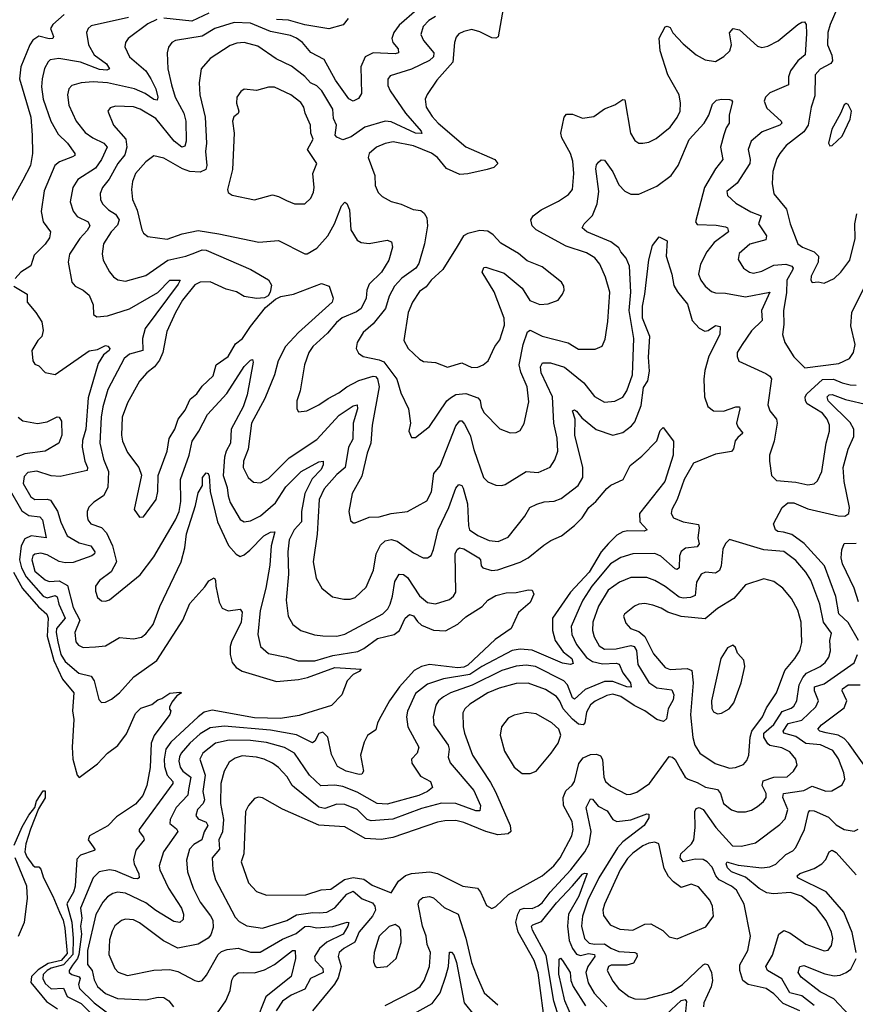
# Model space of a CAD drawing. Extents: x 1468344 to 1613994, y 525695 to 643861.
# Tile 239 of 256: x 1551139 to 1555290, y 577037 to 581929. Entities that reach past the tile are written whole.
import ezdxf

# ---------------------------------------------------------------- set-up
doc = ezdxf.new("R2010")
doc.units = 0

msp = doc.modelspace()

# ---------------------------------------------------------------- linework, layer by layer
at = {"layer": '0CON10XD'}
for points in [[(1555225.2, 582044.8), (1555165, 581905.7), (1555153.6, 581865), (1555152.6, 581805), (1555172.9, 581752.9), (1555176, 581724), (1555167.8, 581712.2), (1555115, 581682.5), (1555091.1, 581655), (1555089.6, 581550.4), (1555071.3, 581495), (1555055.2, 581404.8), (1555035, 581372.5), (1554946.2, 581303.8), (1554914.5, 581265), (1554900.5, 581239.5), (1554880.4, 581175), (1554876.5, 581115), (1554884.6, 581064.6), (1554948.5, 580988.5), (1554966.4, 580915), (1555005.4, 580815.4), (1555028.3, 580798.3), (1555086, 580776), (1555106.9, 580755), (1555106, 580724), (1555071.5, 580655), (1555069.2, 580635), (1555075, 580623.8), (1555105, 580626.2), (1555135, 580620.6), (1555185, 580642.5), (1555218.9, 580675), (1555262.5, 580735), (1555288.6, 580841.4), (1555288.5, 580915), (1555298.1, 580965)], [(1551360.8, 581955), (1551303.5, 581905), (1551292.1, 581885), (1551306.9, 581845), (1551304.2, 581835), (1551285, 581833.3), (1551235, 581847.1), (1551205, 581827.5), (1551189.5, 581805), (1551145.6, 581695), (1551138.9, 581635), (1551195.2, 581445), (1551201.2, 581355), (1551202.3, 581265), (1551192.8, 581205), (1551155, 581131.4), (1551096, 581025)], [(1551680.1, 581939.9), (1551495, 581898.9), (1551478.9, 581885), (1551471.5, 581865), (1551480.5, 581805), (1551509.3, 581755), (1551570.4, 581710.4), (1551585.4, 581685), (1551572.4, 581677.6), (1551535, 581682), (1551441.1, 581718.9), (1551333.8, 581736.2), (1551291.1, 581728.9), (1551280, 581720), (1551262.8, 581687.3), (1551251.6, 581635), (1551247.6, 581595), (1551255.8, 581535), (1551293.6, 581425), (1551330.6, 581360.6), (1551377.5, 581315), (1551413.5, 581265), (1551412.9, 581255), (1551402.3, 581247.7), (1551337.1, 581222.9), (1551313.3, 581205), (1551261.2, 581078.8), (1551246.3, 580976.3), (1551255.4, 580925.4), (1551292.1, 580875), (1551286.7, 580845), (1551265, 580813.6), (1551210.5, 580759.5), (1551195, 580706), (1551145.6, 580674.4), (1551115.9, 580644.1)], [(1553111.3, 581978.7), (1553025, 581902.4), (1552997.5, 581865), (1552987.2, 581835), (1552993.3, 581815), (1553019.3, 581785), (1553021.1, 581765), (1553005, 581759.5), (1552895.8, 581764.2), (1552854.8, 581745.2), (1552833.6, 581695), (1552837, 581563), (1552823, 581537), (1552795, 581524.4), (1552775, 581535.6), (1552708.7, 581628.7), (1552650.9, 581730.9), (1552585, 581765.3), (1552544.7, 581815), (1552515, 581837), (1552485, 581850.6), (1552385, 581869.8), (1552285, 581911.9), (1552205, 581914.8), (1552108.6, 581885), (1552045, 581848), (1551914, 581826), (1551894.6, 581815.4), (1551877.8, 581792.2), (1551871.1, 581765), (1551874.6, 581685), (1551892.6, 581605), (1551911.4, 581545), (1551954.2, 581465), (1551965.2, 581425.2), (1551966.2, 581325), (1551959.5, 581300.5), (1551945, 581296.2), (1551906.2, 581325), (1551815, 581438.2), (1551737.8, 581485), (1551703.9, 581496.1), (1551615, 581500), (1551589.1, 581490.9), (1551576.9, 581475), (1551605.4, 581405), (1551665.8, 581335.8), (1551671.3, 581295), (1551661.8, 581258.2), (1551626.2, 581215), (1551583.7, 581136.3), (1551550.4, 581095), (1551538.5, 581065), (1551540, 581035), (1551550, 581015), (1551580, 580985), (1551615, 580963.2), (1551632.9, 580935), (1551625, 580908.7), (1551593.5, 580875), (1551556, 580815), (1551548.8, 580765), (1551553.5, 580735), (1551585, 580676), (1551605, 580651.4), (1551627, 580637), (1551665, 580630), (1551765, 580658.9), (1551875.5, 580734.5), (1551965, 580753.5), (1552009, 580771)], [(1553204.3, 581945), (1553171.8, 581925), (1553143.2, 581895), (1553131.2, 581855), (1553145.5, 581825), (1553195.9, 581765), (1553195.3, 581745), (1553175, 581726.8), (1553085, 581683.2), (1552980.3, 581649.7), (1552967.2, 581632.8), (1552967.9, 581602.1), (1552979.6, 581575), (1553055, 581464.7), (1553133.5, 581375), (1553137, 581363), (1553105.8, 581365), (1552985, 581421.3), (1552955, 581425.2), (1552854.5, 581395.5), (1552785, 581346.4), (1552745, 581332.8), (1552715.2, 581345.2), (1552706.5, 581355), (1552712.9, 581405), (1552698.8, 581438.8), (1552694.2, 581485), (1552640.7, 581575), (1552615, 581601.1), (1552584.5, 581615), (1552555, 581647.7), (1552488.8, 581698.8), (1552413.9, 581733.9), (1552322.2, 581797.8), (1552255, 581815.9), (1552217.4, 581812.6), (1552185, 581800.7), (1552085, 581735.5), (1552040.5, 581685), (1552030.4, 581615), (1552033.6, 581555), (1552060.3, 581445), (1552066.8, 581315), (1552062.1, 581275), (1552069.2, 581205), (1552064.5, 581185.5), (1552035, 581170.8), (1551985, 581174.8), (1551948.5, 581188.5), (1551855, 581240.7), (1551805, 581252.2), (1551765, 581223.3), (1551715, 581164.2), (1551699.1, 581125), (1551694.6, 581085), (1551699.1, 581035), (1551723, 580983), (1551745.5, 580885.5), (1551755, 580868), (1551775, 580852.5), (1551871.4, 580838.6), (1551946.7, 580865), (1552025, 580881.6), (1552128.8, 580865), (1552326.6, 580823.4), (1552425, 580832.2), (1552555, 580765.7), (1552567.5, 580765), (1552615, 580793.5), (1552670.7, 580855), (1552702.3, 580915), (1552738, 581005), (1552755, 581023.3), (1552765, 581016.7), (1552777.8, 580985), (1552784.6, 580885), (1552815, 580834.4), (1552835, 580821.9), (1552875, 580816.9), (1552965, 580834), (1552986.2, 580825), (1552990.5, 580799.5), (1552972.7, 580735), (1552936.6, 580675), (1552874.6, 580615), (1552863.9, 580585), (1552860, 580545), (1552835.3, 580495), (1552812.4, 580477.6), (1552741.8, 580448.2), (1552713.3, 580425), (1552668.7, 580371.3), (1552596.2, 580305), (1552575.4, 580275), (1552554.5, 580215), (1552532.2, 580085), (1552515.6, 580035), (1552516.1, 579996.1), (1552525, 579981.2), (1552565, 579985.8), (1552625.8, 580015), (1552672.2, 580047.7), (1552725, 580074.7), (1552764.4, 580105.6), (1552823.5, 580136.5), (1552895, 580157.8), (1552906.1, 580156.1), (1552917, 580145), (1552924.8, 580105), (1552889.3, 579915), (1552883.8, 579825), (1552864.7, 579775), (1552838.2, 579661.8), (1552790.6, 579575), (1552773.6, 579486.4), (1552781.7, 579441.7), (1552795, 579429.2), (1552805, 579430), (1552875, 579457.8), (1552925, 579459.4), (1552985, 579476.5), (1553065, 579485.6), (1553161.8, 579538.2), (1553185, 579583.3), (1553196.8, 579675), (1553227.1, 579712.9), (1553305, 579911.9), (1553325, 579935.8), (1553335, 579935.8), (1553349.2, 579919.2), (1553377.6, 579865), (1553394.5, 579794.5), (1553443.5, 579655), (1553465, 579632.9), (1553505, 579617.1), (1553534.3, 579614.3), (1553550.7, 579619.3), (1553655, 579684.3), (1553715, 579679.5), (1553774.5, 579705.5), (1553797.3, 579742.7), (1553811.8, 579785), (1553809.5, 579849.5), (1553792.4, 579925), (1553786, 580055), (1553730.4, 580175), (1553726.7, 580205), (1553735.5, 580224.5), (1553776.4, 580223.6), (1553845, 580203.1), (1553941.5, 580125), (1553995, 580057.5), (1554045, 580029.4), (1554095, 580033.5), (1554135, 580054.4), (1554154.6, 580085), (1554183.2, 580165), (1554189.3, 580345), (1554166.7, 580485), (1554174.8, 580575), (1554169.2, 580705), (1554152.5, 580745), (1554125.3, 580775), (1554115.9, 580795), (1554075.2, 580825.2), (1553957.1, 580875), (1553932.5, 580895), (1553942.9, 580915), (1553984.2, 580955.8), (1554008, 581015), (1554016.9, 581075), (1554001.3, 581188.7), (1554005, 581208.8), (1554015, 581222), (1554027.7, 581232.3), (1554045, 581231.2), (1554085, 581172.5), (1554115, 581109.2), (1554145, 581076.9), (1554175, 581061.8), (1554215, 581061.9), (1554305, 581101.8), (1554375, 581154.5), (1554410, 581205), (1554465, 581333.9), (1554539.5, 581415), (1554563.3, 581455), (1554580, 581510), (1554601.3, 581528.7), (1554625, 581534.4), (1554665, 581532), (1554675, 581530), (1554680.5, 581520.5), (1554663, 581457), (1554663.1, 581415), (1554648.1, 581391.9), (1554637.1, 581357.1), (1554620.7, 581295), (1554632.2, 581235), (1554595, 581187.8), (1554540.7, 581095), (1554496.5, 580925), (1554505, 580911.4), (1554598.8, 580908.8), (1554645, 580899.5), (1554655, 580894.2), (1554660.5, 580875), (1554588.6, 580821.4), (1554552.1, 580775), (1554520.3, 580715), (1554510.4, 580665), (1554522.1, 580635), (1554545, 580604.4), (1554575, 580579.1), (1554595, 580571.5), (1554645, 580569.7), (1554745, 580552.6), (1554865.3, 580575.3), (1554823.9, 580485), (1554828.1, 580435), (1554775, 580382.5), (1554727.3, 580315)], [(1552078.8, 581961.2), (1551995, 581922.1), (1551855, 581936.5)], [(1553540.8, 581985), (1553515.6, 581844.4), (1553505, 581837.3), (1553485, 581838.9), (1553425, 581869.1), (1553385, 581880.4), (1553345, 581871.2), (1553321.1, 581858.9), (1553307.7, 581842.3), (1553299.2, 581815), (1553291.2, 581718.8), (1553211.9, 581628.1), (1553162.6, 581557.4), (1553153.1, 581535), (1553159.1, 581495), (1553188.5, 581448.5), (1553218.5, 581415), (1553355, 581297.1), (1553500, 581235), (1553514, 581215), (1553493.8, 581195), (1553461.2, 581185), (1553365, 581162.6), (1553325, 581160.3), (1553259.6, 581189.6), (1553214, 581244), (1553185.4, 581265.4), (1553095, 581302.3), (1552995, 581321.6), (1552955, 581313.6), (1552911.4, 581295), (1552875.8, 581265), (1552870.8, 581245), (1552903.9, 581155), (1552905.5, 581105), (1552919.8, 581069.8), (1552940.5, 581050.5), (1552985, 581025.5), (1553035, 581012.3), (1553094.4, 580985.6), (1553131.1, 580981.1), (1553148.6, 580968.6), (1553162.2, 580945), (1553164.6, 580905.4), (1553150, 580815), (1553122.2, 580717.8), (1553107.5, 580695), (1553038.2, 580645), (1553000.9, 580605), (1552975.3, 580555), (1552956.8, 580495), (1552895, 580417.9), (1552845, 580374.3), (1552815.6, 580325), (1552810, 580295), (1552822.8, 580272.8), (1552846.2, 580256.2), (1552925, 580240), (1552948.8, 580228.8), (1553013.2, 580143.2), (1553033.1, 580075), (1553070.7, 579995), (1553080.6, 579925), (1553072.9, 579885), (1553085, 579853.3), (1553105, 579853.3), (1553175, 579908), (1553260.8, 580035), (1553279.5, 580050.5), (1553305, 580066.2), (1553355, 580071.1), (1553415, 580050.9), (1553426.9, 580036.9), (1553430.8, 580005), (1553445, 579978.1), (1553525, 579896), (1553575, 579876), (1553605, 579878), (1553625, 579888.8), (1553645, 579922.5), (1553668.7, 580031.3), (1553660, 580105), (1553628.5, 580178.5), (1553621.1, 580215), (1553640.2, 580315), (1553661.7, 580378.3), (1553675, 580387.3), (1553735, 580356.4), (1553863.8, 580323.8), (1553915, 580291.5), (1553997.8, 580292.2), (1554033, 580307), (1554047.4, 580342.6), (1554061.1, 580428.9), (1554071.1, 580575), (1554049.7, 580649.7), (1554021.8, 580715), (1553995.8, 580745.8), (1553955, 580771.5), (1553853.2, 580803.2), (1553704.4, 580884.4), (1553685.5, 580905), (1553678.1, 580935), (1553690.6, 580955), (1553728.9, 580985), (1553815, 581027.5), (1553865, 581060), (1553884.6, 581085.4), (1553892.3, 581165), (1553886.5, 581226.5), (1553874.7, 581264.7), (1553832.8, 581342.8), (1553826.9, 581365), (1553844.5, 581445), (1553855, 581460), (1553885, 581460), (1553935, 581440.4), (1553992, 581448), (1554045, 581485.5), (1554095, 581506.5), (1554135, 581532.5), (1554145, 581531.2), (1554173.5, 581365), (1554195, 581328.8), (1554215, 581316.2), (1554235, 581316), (1554265, 581321.4), (1554301.7, 581338.3), (1554370, 581395), (1554406, 581444), (1554420, 581475), (1554422.5, 581515), (1554414.7, 581555), (1554358.5, 581655), (1554320.6, 581775), (1554315, 581837.5), (1554345, 581893.3), (1554355, 581896.2), (1554369.7, 581889.7), (1554383.5, 581863.5), (1554435, 581809.1), (1554499.4, 581755), (1554545, 581730.4), (1554595, 581721.2), (1554636.7, 581746.7), (1554666.7, 581775), (1554674.7, 581805), (1554665.5, 581864.5), (1554683.3, 581885), (1554715, 581879.1), (1554805, 581798.1), (1554825, 581790.5), (1554855, 581797.9), (1554906.7, 581823.3), (1555005, 581905.6), (1555025, 581917.5), (1555037.7, 581917.7), (1555045.9, 581905.9), (1555048.2, 581858.2), (1555040.6, 581755), (1555005, 581724.6), (1554967.6, 581675), (1554958, 581645), (1554958.9, 581605), (1554865.6, 581565), (1554843.8, 581545), (1554837.3, 581525), (1554850.1, 581490.1), (1554921.1, 581425), (1554924.4, 581415), (1554915.8, 581405), (1554827.9, 581372.1), (1554772.9, 581325), (1554757.3, 581285), (1554768.2, 581235), (1554766.7, 581215), (1554702.8, 581117.3), (1554652.5, 581075), (1554656, 581055), (1554697, 581017), (1554771.8, 580975), (1554821.8, 580955), (1554808.9, 580915), (1554849.7, 580855), (1554845.5, 580835), (1554766.2, 580813.8), (1554712.4, 580767.6), (1554707.6, 580737.6), (1554734.6, 580694.6)], [(1551820.3, 581929.7), (1551775, 581908.4), (1551677.5, 581835), (1551664.5, 581815), (1551660.9, 581795), (1551684.5, 581745), (1551765, 581674.6), (1551791.4, 581635), (1551816.3, 581585), (1551826, 581544), (1551821.4, 581528.6), (1551805, 581532.4), (1551762.6, 581562.6), (1551709.5, 581585), (1551575, 581614.8), (1551505, 581620.6), (1551445, 581614.6), (1551398.5, 581601.5), (1551383.3, 581585), (1551377.3, 581555), (1551382.5, 581505), (1551420.4, 581425), (1551465, 581369.2), (1551502.2, 581342.2), (1551557.3, 581315), (1551573.9, 581295), (1551545.8, 581235), (1551515, 581191.6), (1551428.8, 581135), (1551403.9, 581095), (1551390.3, 581025), (1551405, 580977.1), (1551425, 580951.8), (1551479.1, 580925), (1551487.7, 580905), (1551475, 580881.5), (1551437.5, 580842.5), (1551385.9, 580764.1), (1551379.6, 580725), (1551398.9, 580625), (1551414.2, 580605), (1551455, 580584.6), (1551485, 580560.6), (1551505, 580512.5), (1551505.8, 580465), (1551522.2, 580452.2), (1551575, 580457.7), (1551685, 580492.6), (1551825, 580573.4), (1551885, 580634.6), (1551935.7, 580635.7), (1551926.5, 580615), (1551761.7, 580395), (1551749.2, 580345), (1551750.4, 580285), (1551685, 580266.6), (1551658.9, 580245), (1551577.7, 580092.3), (1551553, 580005), (1551544.1, 579955), (1551537.6, 579825), (1551555.8, 579745), (1551580, 579685), (1551576.7, 579605), (1551555, 579563.3), (1551507.8, 579532.2), (1551483.1, 579506.9), (1551474.6, 579485.4), (1551474.5, 579465), (1551478.5, 579445), (1551491.9, 579425), (1551545, 579406), (1551570, 579380), (1551600.8, 579315), (1551619.6, 579235), (1551593.8, 579186.2), (1551536.4, 579143.6), (1551515.8, 579115), (1551515, 579090), (1551525, 579058.8), (1551545, 579042.5), (1551565, 579040.8), (1551585, 579047.5), (1551738.3, 579171.7), (1551805, 579260), (1551913.3, 579445), (1551930.9, 579485), (1551939.6, 579535), (1551938.3, 579645), (1551981.2, 579765), (1551995.2, 579835), (1552029.7, 579885), (1552071.7, 579968.3), (1552168, 580072), (1552255, 580206.7), (1552285, 580238.1), (1552295, 580241.2), (1552298.3, 580228.3), (1552270, 580065), (1552249, 580005), (1552190, 579895), (1552186.2, 579825), (1552164.8, 579785.2), (1552156.5, 579755), (1552150.3, 579665), (1552169.1, 579605), (1552174.2, 579564.2), (1552185, 579531.1), (1552235, 579445.7), (1552255, 579434.6), (1552285, 579440), (1552335, 579464.1), (1552410.7, 579529.3), (1552461.8, 579608.2), (1552538, 579685), (1552625, 579731.8), (1552646, 579735), (1552647.4, 579717.4), (1552636.9, 579695), (1552591.5, 579648.5), (1552555.6, 579575), (1552538.6, 579485), (1552539.6, 579435), (1552502.8, 579395), (1552477.8, 579345), (1552471.9, 579285), (1552474.7, 579175), (1552462.7, 579045), (1552473.6, 578965), (1552495.7, 578925), (1552535, 578894.5), (1552603.3, 578873.3), (1552645, 578868.2), (1552715, 578866.1), (1552755, 578876.8), (1552942.8, 578977.3), (1552967.6, 579002.4), (1552979.7, 579025), (1552991.9, 579065), (1553002.3, 579137.7), (1553025, 579174.3), (1553045, 579172.2), (1553065, 579158.2), (1553125, 579066.9), (1553165, 579033.8), (1553205, 579026.1), (1553275, 579048.2), (1553294.5, 579065), (1553306.1, 579085), (1553302.6, 579275), (1553312.7, 579297.3), (1553324.7, 579305.3), (1553345, 579299.7), (1553420.8, 579255), (1553428.3, 579245), (1553430.8, 579215), (1553439.5, 579205), (1553485, 579192.2), (1553515, 579196.1), (1553625, 579233.5), (1553665, 579256.2), (1553742.4, 579317.6)], [(1552771.2, 581935), (1552745.8, 581904.2), (1552675, 581884), (1552555, 581904.3), (1552475, 581926.5), (1552415, 581929.8)], [(1552505, 581013.5), (1552555, 581014.4), (1552585, 581042.9), (1552598.3, 581071.7), (1552601.8, 581095), (1552594.7, 581165), (1552615.6, 581215), (1552569.2, 581285), (1552596.9, 581335), (1552585.3, 581365), (1552583.1, 581405), (1552556.8, 581465), (1552550.4, 581495), (1552535, 581517.5), (1552486.2, 581556.2), (1552405, 581594.4), (1552375, 581594.5), (1552315, 581577.1), (1552255, 581584), (1552237.3, 581572.7), (1552218, 581545), (1552216.9, 581515), (1552227.8, 581475), (1552225, 581463.8), (1552203.7, 581446.3), (1552195.6, 581425), (1552204.7, 581364.7), (1552196.2, 581185), (1552170.8, 581085), (1552175, 581071.2), (1552195, 581058), (1552305, 581033.8), (1552395, 581058.8), (1552425, 581050.8), (1552465, 581030), (1552505, 581013.5)], [(1555163, 581303), (1555175, 581303.3), (1555225, 581350), (1555265.4, 581434.6), (1555270.8, 581475), (1555255, 581507.5), (1555245, 581512.5), (1555234.1, 581505.9), (1555217, 581463), (1555172.9, 581385), (1555157.5, 581315), (1555163, 581303)], [(1553385, 580201.5), (1553415, 580202.5), (1553442, 580215), (1553465.6, 580235), (1553500, 580305), (1553525, 580338.8), (1553548, 580412), (1553545, 580446.2), (1553496.4, 580576.4), (1553436.7, 580675), (1553445, 580697.5), (1553455, 580700), (1553545, 580669.2), (1553635.5, 580595.5), (1553673.8, 580533.8), (1553723.6, 580513.6), (1553765, 580517.5), (1553814.1, 580535.9), (1553836.2, 580565), (1553843.8, 580585), (1553842.5, 580605), (1553830, 580625), (1553735, 580701.2), (1553660.3, 580730.3), (1553617.1, 580767.1), (1553529.5, 580819.5), (1553490.9, 580860.9), (1553465, 580878.6), (1553425, 580881.4), (1553365, 580866.2), (1553343.8, 580855), (1553312.5, 580802.5), (1553241.2, 580688.8), (1553183.8, 580635), (1553157.9, 580602.1), (1553125, 580578.9), (1553090.4, 580525), (1553068.9, 580475), (1553048.2, 580335), (1553069.4, 580295), (1553125, 580241.9), (1553145, 580231.1), (1553205, 580225.5), (1553265, 580202.7), (1553335, 580224.6), (1553385, 580201.5)], [(1552009, 580771), (1552045, 580785.3), (1552065, 580784.1), (1552287.4, 580687.4), (1552375.9, 580635.9), (1552390.7, 580610.7), (1552383.3, 580575), (1552373.3, 580556.7), (1552355, 580546.7), (1552315, 580544.3), (1552254.6, 580554.6), (1552216.7, 580576.7), (1552165, 580590.3), (1552085, 580626.4), (1552035.2, 580625.2), (1552008.9, 580611.1), (1551948.1, 580535), (1551912.4, 580475), (1551869.9, 580380.1), (1551850, 580275), (1551833.1, 580236.9), (1551809.5, 580205), (1551771.5, 580175), (1551735, 580133.3), (1551674.6, 580025), (1551648, 579955), (1551644.7, 579864.7), (1551650.4, 579835), (1551675, 579778), (1551731.4, 579705), (1551744.1, 579665.9), (1551708, 579495), (1551735, 579458), (1551755, 579459.2), (1551816.5, 579545), (1551825.4, 579585), (1551826.5, 579665), (1551871.6, 579785), (1551881.7, 579848.3), (1551910.4, 579895), (1551926.1, 579945), (1551960.4, 579989.6), (1551986.8, 580043.2), (1552019.4, 580070.6), (1552045, 580107.8), (1552100.1, 580159.9), (1552115, 580214.4), (1552175, 580255.4), (1552211.8, 580318.2), (1552245.3, 580345), (1552285.8, 580404.2), (1552360.3, 580499.7), (1552409.2, 580540.8), (1552436.6, 580553.4), (1552500, 580565), (1552638, 580618), (1552675.8, 580605.8), (1552697.1, 580545), (1552690.8, 580525), (1552525, 580374.7), (1552460, 580305), (1552422.5, 580235), (1552405.4, 580165), (1552356.5, 580046.5), (1552290.8, 579925), (1552274.4, 579795.6), (1552251.2, 579735), (1552250, 579705), (1552274.1, 579654.1), (1552300.6, 579630.6), (1552335, 579628.5), (1552375, 579650.4), (1552478.5, 579751.5), (1552615, 579842.7), (1552725.5, 579964.5), (1552795, 580010.7), (1552815.6, 580015), (1552817, 579995), (1552795.5, 579924.5), (1552794.3, 579845), (1552773.2, 579805), (1552756.1, 579705), (1552715, 579668.7), (1552652.5, 579597.5), (1552627.1, 579545), (1552617.4, 579372.6), (1552597.1, 579235), (1552612.5, 579155), (1552640.8, 579105), (1552692.4, 579062.4), (1552749.3, 579049.3), (1552780.6, 579049.4), (1552805, 579058.9), (1552860.5, 579109.5), (1552896.7, 579195), (1552909.3, 579275), (1552932.1, 579317.9), (1552955, 579340), (1552985, 579347.1), (1553015, 579337.8), (1553095, 579280.5), (1553144.1, 579255.9), (1553165, 579255.7), (1553182.6, 579267.4), (1553195, 579296.7), (1553218.4, 579395), (1553271.5, 579505), (1553305, 579600.8), (1553320.3, 579619.7), (1553335, 579614.2), (1553341.4, 579601.4), (1553363.4, 579523.4), (1553367.9, 579415), (1553374.1, 579395), (1553415, 579365.9), (1553472, 579342), (1553516.5, 579336.5), (1553565, 579357.5), (1553648.2, 579461.8), (1553673.6, 579505), (1553708.5, 579521.5), (1553745, 579533.1), (1553795, 579537.7), (1553829, 579551), (1553912.7, 579615), (1553936.2, 579653.8), (1553936.5, 579705), (1553896.4, 579865), (1553898.9, 579945), (1553886, 579985), (1553895, 579990.6), (1553905, 579984.3), (1553930.9, 579950.9), (1554003.6, 579893.6), (1554085, 579865.4), (1554135, 579877.7), (1554178.7, 579911.3), (1554195, 579931.9), (1554227, 580013), (1554237.8, 580102.2), (1554258.9, 580135), (1554267.5, 580182.5), (1554262.2, 580252.2), (1554269.1, 580355), (1554233.1, 580446.9), (1554232.2, 580505), (1554244.5, 580565), (1554264.7, 580735.3), (1554282.7, 580807.3), (1554315, 580850), (1554355, 580830), (1554350, 580755), (1554379.5, 580665), (1554389.1, 580609.1), (1554406.4, 580576.4), (1554456.2, 580515), (1554479.3, 580435), (1554515, 580397.1), (1554541.9, 580381.9), (1554560, 580385), (1554595, 580409.1), (1554618, 580405), (1554616.4, 580365), (1554562.6, 580257.4), (1554543.4, 580186.6), (1554537, 580143), (1554541.5, 580055), (1554556.9, 580006.9), (1554585, 579985.5), (1554635, 579984.1), (1554696.4, 580006.4), (1554715, 580005.7), (1554717.3, 579995), (1554699.5, 579925), (1554706.1, 579906.1), (1554730.6, 579875), (1554707.2, 579852.7), (1554693.6, 579836.4), (1554685, 579796.2), (1554675, 579784.4), (1554595, 579770), (1554485.7, 579725), (1554440, 579645), (1554404.7, 579545.3), (1554378.6, 579495), (1554375.7, 579475), (1554386.2, 579455), (1554435, 579434.5), (1554511.2, 579421.2), (1554515.3, 579405.3), (1554508.1, 579355), (1554515.3, 579325), (1554505, 579310.3), (1554446.6, 579303.4), (1554425, 579286.4), (1554416.9, 579265), (1554414.4, 579205), (1554405, 579197.5), (1554395, 579201.5), (1554323.5, 579263.5), (1554295, 579276.6), (1554185, 579274.7), (1554125, 579256.3), (1554074.4, 579225.6), (1553980.6, 579115), (1553936, 579045), (1553919.2, 579005), (1553878.4, 578915), (1553881.4, 578875), (1553905, 578825.4), (1553955, 578759.8), (1553985, 578740.3), (1554035, 578728), (1554101.9, 578731.9), (1554117.3, 578727.3), (1554134.5, 578684.5), (1554173.9, 578635), (1554176.6, 578613.4), (1554155, 578614.4), (1554085, 578641.5), (1554045, 578641.5), (1553948.5, 578601.5), (1553895, 578553.8), (1553885, 578560.5), (1553860.5, 578625), (1553842, 578645), (1553701.5, 578715), (1553655, 578722.8), (1553605, 578716.5), (1553535, 578696.2), (1553386.7, 578623.3), (1553278.9, 578585), (1553245, 578564.7), (1553220.4, 578545), (1553207.2, 578522.8), (1553192.9, 578465), (1553195.8, 578425.8), (1553268.3, 578325), (1553272.4, 578305), (1553268.2, 578265), (1553277.7, 578237.7), (1553395, 578099.1), (1553427.9, 578025), (1553425, 577999.2), (1553405, 577998.7), (1553305, 578035.6), (1553235, 578037.3), (1553135, 578009.5), (1552993.2, 577956.8), (1552885, 577948), (1552865.2, 577955.2), (1552815.2, 578005.2), (1552755, 578029.2), (1552715, 578031.7), (1552655, 578010.8), (1552625, 578016.3), (1552504.5, 578114.5), (1552492.5, 578125), (1552468.2, 578168.2), (1552425, 578213.4), (1552395, 578235.8), (1552352.9, 578255), (1552315, 578265.7), (1552245, 578271.1), (1552209.7, 578260.3), (1552180.1, 578239.9), (1552154.4, 578195.6), (1552138.4, 578135), (1552137.1, 578035), (1552152.2, 577955), (1552146, 577894), (1552127.9, 577855), (1552131.5, 577808.5), (1552094.7, 577765), (1552099.1, 577705), (1552111.8, 577655), (1552210.1, 577470.1), (1552228.9, 577448.9), (1552267, 577427), (1552345, 577416), (1552466.7, 577453.3), (1552515, 577481.7), (1552595, 577493.2), (1552628.8, 577491.2), (1552665, 577494.4), (1552704, 577516), (1552765, 577584.8), (1552795, 577599.3), (1552841.1, 577561.1), (1552891.5, 577541.5), (1552903.3, 577525), (1552905.9, 577505), (1552892.1, 577475), (1552825, 577396.6), (1552804.6, 577345.4), (1552749.6, 577315), (1552726.2, 577295), (1552720.7, 577275), (1552736, 577225), (1552720.7, 577169.3), (1552702.2, 577137.8), (1552593.8, 577005)], [(1554734.6, 580694.6), (1554764.2, 580674.2), (1554785, 580670.4), (1554825, 580680.3), (1554885, 580709.3), (1554944.8, 580714.8), (1554975.4, 580705), (1554981.3, 580695), (1554978.2, 580685), (1554950.2, 580635), (1554948.5, 580571.5), (1554934.2, 580485), (1554935.4, 580415), (1554928.8, 580365), (1554939.6, 580325), (1554985, 580254.3), (1555039.4, 580199.4), (1555209.1, 580220.9), (1555261.1, 580245), (1555280.9, 580275), (1555289.1, 580315), (1555268.3, 580408.3), (1555272.5, 580475), (1555402.5, 580735)], [(1551110, 580605), (1551175.5, 580565.5), (1551176, 580525), (1551219.2, 580475)], [(1551219.2, 580475), (1551248.6, 580428.6), (1551255.5, 580384.5), (1551250, 580355), (1551228.6, 580335), (1551198.8, 580285), (1551204, 580235), (1551215, 580217.5), (1551235, 580208.8), (1551265.7, 580175.7), (1551315, 580165.8), (1551485, 580284.6), (1551525, 580290.6), (1551565, 580309.6), (1551577.8, 580307.7), (1551587.2, 580295), (1551583.1, 580285), (1551555.8, 580264.2), (1551529.8, 580220.2), (1551479, 580051), (1551467, 579895), (1551451.5, 579838.5), (1551448.9, 579805), (1551463.3, 579735), (1551476.6, 579705), (1551475, 579689.1), (1551340.6, 579659.4), (1551295, 579662.5), (1551225, 579686.5), (1551180.1, 579679.9), (1551160.8, 579659.2), (1551156.7, 579625), (1551195, 579557.9), (1551215, 579545.3), (1551275, 579547.5), (1551291.5, 579541.5), (1551327.8, 579487.8), (1551343.4, 579433.4), (1551374.2, 579365), (1551435, 579330.2), (1551492.2, 579315), (1551512.7, 579285), (1551511.2, 579275), (1551497.8, 579265), (1551405, 579232.6), (1551365, 579230.7), (1551335, 579237), (1551275, 579270), (1551245, 579277.9), (1551215, 579273.8), (1551204.7, 579265), (1551198.9, 579245), (1551215, 579189.3), (1551265, 579146.9), (1551285, 579137.5), (1551335, 579141.7), (1551377.5, 579117.5), (1551405, 579008.5), (1551438, 578945), (1551413.3, 578885), (1551417.6, 578837.6), (1551430.8, 578820.8), (1551455, 578810.5), (1551515, 578812.7), (1551565, 578817.5), (1551635, 578859.1), (1551705, 578852.2), (1551745, 578861.1), (1551765, 578877.1), (1551801.5, 578925), (1551835.9, 579014.1), (1551941.2, 579235), (1551959.3, 579305), (1551968, 579375), (1552012.5, 579515), (1552025, 579578.8), (1552047.5, 579615), (1552046.8, 579655), (1552065, 579678), (1552075, 579674.3), (1552080.4, 579660.4), (1552085.7, 579585), (1552121.4, 579435), (1552176, 579316), (1552215, 579273.3), (1552235, 579262.7), (1552255, 579270.5), (1552283, 579293), (1552352.7, 579365), (1552385, 579383.5), (1552405.8, 579385), (1552389.2, 579315), (1552381, 579219), (1552361.8, 579105), (1552333.7, 578993.7), (1552321.8, 578875), (1552335.6, 578815), (1552375, 578780), (1552465, 578762.1), (1552523.2, 578743.2), (1552605, 578743), (1552695, 578770.4), (1552819.2, 578790.8), (1552848.5, 578805), (1552915.8, 578854.2), (1553000, 578875), (1553025.5, 578894.5), (1553054.1, 578955.9), (1553075, 578974.6), (1553095, 578967.7), (1553115, 578938.5), (1553135, 578920.6), (1553195, 578896), (1553255, 578893.4), (1553315, 578925.3), (1553355, 578962.2), (1553436.2, 579013.8), (1553465, 579044.5), (1553505, 579068.2), (1553555, 579081.5), (1553605, 579082.5), (1553666.5, 579096.5), (1553684.2, 579094.2), (1553693.3, 579075), (1553675.8, 579034.2), (1553616.8, 578983.2), (1553580.6, 578905), (1553500.7, 578849.3), (1553365, 578722.1), (1553345, 578712.3), (1553315, 578708.9), (1553174.8, 578725.2), (1553135, 578716.1), (1553098.9, 578695), (1553026.2, 578615), (1552976.7, 578545), (1552932.6, 578467.4), (1552916.2, 578435), (1552908.5, 578401.5), (1552866.8, 578373.2), (1552850, 578340), (1552832.7, 578275), (1552847.5, 578195), (1552838.6, 578181.4), (1552825, 578178.6), (1552760.8, 578195), (1552718.3, 578218.3), (1552688.1, 578278.1), (1552670.5, 578365), (1552645, 578388.5), (1552625, 578382.5), (1552605.3, 578344.7), (1552594.5, 578335.5), (1552515, 578376.4), (1552385, 578398.5), (1552155, 578418.8), (1552085, 578411.6), (1552035, 578380.4), (1551985, 578335.2), (1551941.7, 578285), (1551933.5, 578266.5), (1551929.1, 578245), (1551935.7, 578215), (1551950.3, 578195), (1551988.6, 578165), (1551977.9, 578105), (1551974.2, 578075.8), (1551917.1, 578015), (1551886.2, 577955), (1551885.5, 577935), (1551918.3, 577908.3), (1551924.6, 577895), (1551854, 577795), (1551832.5, 577725), (1551835.3, 577705), (1551877.9, 577615), (1551942.2, 577515), (1551952.3, 577485), (1551950.9, 577459.1), (1551935, 577444.4), (1551905, 577448.8), (1551815, 577503), (1551765, 577541.4), (1551665, 577590), (1551625, 577594.2), (1551601.9, 577588.1), (1551575, 577571.1), (1551552.8, 577545), (1551516.7, 577483.3), (1551476.5, 577305), (1551476.1, 577235), (1551498.6, 577205), (1551509, 577159), (1551526.5, 577125), (1551565, 577091.4), (1551625, 577066.8), (1551765, 577060), (1551827.6, 577072.4), (1551855, 577071.2), (1551880, 577055), (1551903.8, 577025)], [(1554727.3, 580315), (1554703.6, 580275), (1554702.9, 580255), (1554712.1, 580232.1), (1554845, 580172.1), (1554865, 580158.8), (1554873.3, 580145), (1554855.5, 580015), (1554865.6, 579985), (1554898.5, 579945), (1554902.1, 579925), (1554886.4, 579835), (1554863.7, 579766.3), (1554863.1, 579735), (1554873.8, 579665), (1554899.1, 579639.1), (1554995, 579631.8), (1555055, 579617.7), (1555085, 579623.8), (1555102.1, 579637.9), (1555123.8, 579685), (1555144.7, 579825), (1555162.4, 579885), (1555161.9, 579915), (1555150.7, 579945), (1555127.2, 579975), (1555050.4, 580020.4), (1555041.9, 580035), (1555041, 580055), (1555049.8, 580070.2), (1555127.9, 580142.1), (1555182.6, 580142.6), (1555224.8, 580124.8), (1555265, 580114.3), (1555295, 580113.6)], [(1555306.7, 578845), (1555255, 578934.6), (1555207.7, 578977.7), (1555194, 579064), (1555136.7, 579215), (1555036, 579326), (1554975, 579370.8), (1554933.3, 579383.3), (1554906, 579386), (1554894.2, 579394.2), (1554884.5, 579425), (1554927.2, 579505), (1554955, 579528.4), (1554985, 579528.6), (1555055, 579498.8), (1555205, 579464.5), (1555237.5, 579462.5), (1555257.5, 579475), (1555261.4, 579505), (1555234.3, 579634.3), (1555229.3, 579705), (1555253.9, 579795), (1555282.5, 579857.5), (1555282.4, 579895), (1555265, 579927.3), (1555155.3, 580035), (1555149.6, 580055), (1555160, 580065), (1555175, 580067.3), (1555241.8, 580041.8), (1555355, 580015.8)], [(1551131.5, 579955), (1551155, 579935.6), (1551227.4, 579922.6), (1551275, 579930.6), (1551325, 579955.5), (1551335, 579954.3), (1551346.7, 579935), (1551348.5, 579865), (1551333.1, 579825), (1551266.2, 579785), (1551165, 579772.3), (1551121.8, 579755)], [(1553742.4, 579317.6), (1553778.1, 579341.9), (1553830.6, 579365), (1553895, 579416.2), (1553932.5, 579455), (1553966.2, 579505), (1554001.2, 579535), (1554055, 579599.2), (1554075, 579615.8), (1554136.2, 579645), (1554172, 579715), (1554229.7, 579760.3), (1554303.4, 579836.6), (1554321.2, 579888.8), (1554335, 579903.8), (1554386.2, 579835), (1554385.5, 579765), (1554344.7, 579635), (1554217.4, 579475), (1554220, 579435), (1554255.6, 579395), (1554241.7, 579388.3), (1554159.9, 579390.1), (1554135, 579385.3), (1554105, 579368.1), (1554063.3, 579326.7), (1554027.4, 579285), (1553968.8, 579185), (1553875.7, 579084.3), (1553786.2, 578955), (1553785.2, 578895), (1553799.8, 578845), (1553839, 578789), (1553882.3, 578755), (1553889.4, 578730.6), (1553874.6, 578725.4), (1553835, 578731.9), (1553685, 578797.2), (1553625, 578801.7), (1553585, 578795.7), (1553435, 578715.8), (1553374.6, 578675.4), (1553245, 578653.7), (1553165, 578628.1), (1553105, 578581.5), (1553065.8, 578494.2), (1553060.4, 578465), (1553067.5, 578415), (1553122.5, 578315), (1553114.2, 578285.8), (1553085.7, 578255), (1553087.1, 578235), (1553130.9, 578170.9), (1553180, 578145), (1553189.2, 578115), (1553164.4, 578095), (1553122.2, 578075), (1552965, 578032.2), (1552915, 578035.2), (1552815, 578091), (1552745, 578119.4), (1552705, 578126), (1552635, 578122), (1552578.8, 578175), (1552505, 578284.6), (1552455, 578313), (1552365, 578338.3), (1552285, 578347.6), (1552180, 578350), (1552111.8, 578335), (1552049.6, 578285), (1552034.7, 578255), (1552060.6, 578175), (1552048.5, 578095), (1552056.7, 578053.3), (1552050.3, 578035), (1552021.9, 578005), (1552014.1, 577975), (1552025, 577958.7), (1552065, 577942.3), (1552073.3, 577925), (1552055.7, 577894.3), (1552044.2, 577855), (1552005, 577832), (1551982.8, 577807.2), (1551967.3, 577752.7), (1551973.4, 577695), (1552000.6, 577615), (1552035, 577544.5), (1552087.4, 577477.4), (1552098, 577455), (1552100.8, 577419.1), (1552088, 577382), (1552075, 577366.5), (1552025, 577335.6), (1551925, 577316.5), (1551852.9, 577352.9), (1551735, 577442.1), (1551705, 577457.5), (1551665, 577460), (1551645, 577453.3), (1551612.6, 577427.4), (1551598.8, 577401.2), (1551585, 577357.5), (1551581.8, 577285), (1551612.1, 577215), (1551627.7, 577197.7), (1551675, 577180.5), (1551805, 577206.7), (1551885, 577210), (1551925, 577200), (1552010, 577155), (1552028.8, 577151.2), (1552045, 577156), (1552067.9, 577182.1), (1552124.5, 577285), (1552141.2, 577298.8), (1552170.4, 577309.6), (1552225, 577316.4), (1552286.2, 577296.2), (1552333.4, 577296.6), (1552445, 577360.2), (1552511.8, 577388.2), (1552555, 577423.2), (1552575, 577425.5), (1552615, 577417), (1552695, 577423), (1552765.5, 577445.5), (1552773.6, 577443.6), (1552770, 577425), (1552745.8, 577385), (1552665.4, 577345.4), (1552629, 577315), (1552603.3, 577275), (1552606.9, 577255), (1552644.7, 577215), (1552645.9, 577195), (1552584.5, 577165.5), (1552555, 577112.3), (1552487, 577083), (1552445, 577052.8), (1552412.9, 577005)], [(1551085, 579601.5), (1551149.2, 579489.2), (1551185, 579466.3), (1551239.3, 579459.3), (1551252.2, 579445), (1551270, 579355), (1551196, 579364), (1551165, 579350.3), (1551146.2, 579315), (1551138.6, 579245), (1551148.9, 579205), (1551170.9, 579160.9), (1551255, 579065.6), (1551275, 579055.9), (1551315, 579068.5), (1551325, 579060.9), (1551333, 579025), (1551364.3, 578955), (1551322.2, 578905), (1551320, 578885), (1551328.7, 578838.7), (1551344, 578775), (1551365, 578741.2), (1551433.2, 578683.2), (1551495, 578668.2), (1551509.1, 578645), (1551531.7, 578551.7), (1551545, 578536.2), (1551565, 578538), (1551595, 578552.9), (1551635, 578584.4), (1551706.7, 578665), (1551820.7, 578745), (1551949.1, 578945), (1551985, 579028), (1552059.1, 579110.9), (1552078.3, 579141.7), (1552105, 579156), (1552112.5, 579145), (1552112.9, 579115), (1552129.5, 579035), (1552145, 579005.8), (1552175, 578992.7), (1552235, 579000), (1552244, 578985), (1552238.8, 578935), (1552191.3, 578838.7), (1552184.1, 578815), (1552184.1, 578775), (1552194, 578735), (1552215, 578710), (1552245, 578691.9), (1552415, 578641.5), (1552525, 578651.2), (1552569.1, 578660.9), (1552705, 578711.4), (1552835, 578702.5), (1552825, 578690), (1552795, 578676.2), (1552766.2, 578645), (1552738.8, 578575), (1552687.8, 578522.2), (1552528.3, 578471.7), (1552435, 578457.8), (1552305, 578460.4), (1552095, 578499), (1552055, 578488.1), (1552025, 578465.2), (1551890.1, 578339.9), (1551864.8, 578305), (1551857.3, 578255), (1551859.2, 578219.2), (1551872.5, 578175), (1551899.4, 578145), (1551900.6, 578135), (1551732, 577905), (1551732, 577895), (1551755, 577867.5), (1551758.2, 577855), (1551716.6, 577803.4), (1551705.3, 577755), (1551708.2, 577735), (1551731.8, 577685), (1551732.2, 577665), (1551725, 577660), (1551705, 577662.5), (1551615, 577700.6), (1551585, 577704.8), (1551534.8, 577695.2), (1551504, 577665), (1551441, 577515), (1551447.6, 577465), (1551441.2, 577425), (1551445.4, 577385), (1551433.8, 577285), (1551426.7, 577265), (1551400.9, 577230.9), (1551385.3, 577205), (1551385.3, 577195), (1551397.5, 577185), (1551435, 577173.8), (1551439.3, 577165), (1551431.4, 577135), (1551437, 577115), (1551509.6, 577045), (1551575, 576995.6)], [(1553485, 577513.8), (1553505, 577523.8), (1553566.8, 577583.2), (1553734.5, 577675), (1553792, 577725), (1553823.3, 577765), (1553881.8, 577875), (1553888.6, 577905), (1553883.1, 577945), (1553840.8, 578025), (1553839.2, 578065), (1553852.8, 578097.2), (1553884, 578126), (1553895, 578144.2), (1553917, 578233), (1553938.8, 578261.2), (1553975, 578277.7), (1554005, 578280), (1554025, 578272.5), (1554035, 578253.3), (1554041.4, 578165), (1554049.6, 578145), (1554075, 578121.3), (1554155, 578080.4), (1554175, 578080.8), (1554205, 578091.8), (1554267.1, 578135), (1554365, 578268.6), (1554381.2, 578265), (1554395, 578252.9), (1554421.5, 578205), (1554445.3, 578165.3), (1554459.2, 578155), (1554505, 578138.8), (1554546, 578116), (1554606.2, 578105), (1554620.3, 578085), (1554635, 578035.7), (1554675, 578003.1), (1554705, 577993.3), (1554745, 577993.5), (1554775, 578002.5), (1554805, 578020.5), (1554834.7, 578045.3), (1554848, 578065), (1554847, 578085), (1554827, 578125), (1554832.5, 578147.5), (1554885, 578165.5), (1554951.9, 578168.1), (1554983.5, 578195), (1555000.5, 578225), (1554994.6, 578255), (1554965, 578291.1), (1554925, 578312.1), (1554865, 578323.3), (1554855, 578330.7), (1554835.5, 578365), (1554836, 578385), (1554885, 578427.4), (1554927.2, 578492.8), (1554971.7, 578508.3), (1554985, 578518.9), (1554999.2, 578545), (1555011.9, 578625), (1555028.9, 578661.1), (1555047.7, 578682.3), (1555114.8, 578715.2), (1555140.4, 578735), (1555158.5, 578761.5), (1555166.6, 578793.4), (1555163.8, 578845), (1555171.2, 578881.2), (1555131.5, 578935), (1555114.3, 579025), (1555068.8, 579145), (1555045, 579183.6), (1554995, 579241.5), (1554935, 579286.8), (1554835, 579294.8), (1554665, 579346.7), (1554645, 579326.2), (1554631.5, 579298.5), (1554623.1, 579215), (1554615, 579192.9), (1554595, 579179.6), (1554546.2, 579183.8), (1554525, 579173.5), (1554501.8, 579135), (1554495, 579068), (1554471.9, 579058.1), (1554435, 579054.3), (1554415, 579059.8), (1554345, 579112.5), (1554295, 579142.4), (1554255, 579157.9), (1554175, 579157.9), (1554119.4, 579135), (1554062.7, 579095), (1554015.2, 579014.8), (1553985.9, 578935), (1553984.2, 578895), (1553993.6, 578863.6), (1554017.5, 578817.5), (1554045, 578801.4), (1554102.6, 578802.6), (1554175, 578820.4), (1554192, 578815), (1554202.4, 578795), (1554209.8, 578725), (1554265, 578636), (1554305, 578609.1), (1554379.2, 578599.1), (1554387.9, 578575), (1554385, 578549.2), (1554361.2, 578505), (1554351.5, 578455), (1554338, 578442), (1554305, 578452.5), (1554245, 578496), (1554191.5, 578521.5), (1554125, 578566.6), (1554085, 578577.3), (1554055, 578571.2), (1553997.5, 578542.5), (1553975.3, 578525), (1553955, 578488.1), (1553946.1, 578435), (1553937.5, 578425), (1553915, 578429.8), (1553884.6, 578454.6), (1553838.1, 578505), (1553822.5, 578542.5), (1553805, 578566.2), (1553751, 578601), (1553665, 578632.1), (1553605, 578630.8), (1553521.8, 578608.2), (1553465, 578584.2), (1553375, 578528.7), (1553350.8, 578505), (1553340, 578485), (1553341.8, 578415), (1553349.2, 578385), (1553388.4, 578275), (1553478.5, 578138.5), (1553502.1, 578092.1), (1553575.3, 577925), (1553578.5, 577895), (1553565.3, 577884.7), (1553515, 577880), (1553455, 577896.6), (1553345, 577941.3), (1553305, 577949.8), (1553250.6, 577949.4), (1553215, 577942.8), (1552993.4, 577866.6), (1552935, 577856.7), (1552855, 577861.3), (1552755, 577918.9), (1552625, 577927.5), (1552445, 578007.5), (1552345, 578062.5), (1552325, 578065.8), (1552305, 578060), (1552275.5, 578024.5), (1552261.5, 577995), (1552252.5, 577785), (1552239.2, 577745), (1552275, 577640), (1552315, 577596.9), (1552365, 577579.5), (1552560.7, 577580.7), (1552636, 577606), (1552685, 577609.6), (1552752.1, 577657.9), (1552795, 577666.6), (1552849.2, 577659.2), (1552889.4, 577629.4), (1552985, 577591.2), (1553021.7, 577648.3), (1553055, 577677.3), (1553085, 577687.9), (1553176.2, 577696.2), (1553215, 577687.3), (1553341.2, 577625), (1553413.7, 577613.7), (1553428.9, 577595), (1553458.3, 577528.3), (1553485, 577513.8)], [(1555306.8, 579036.8), (1555284.3, 579104.3), (1555225.8, 579225), (1555219.6, 579255), (1555224, 579296), (1555235, 579326.4), (1555295, 579328.4)], [(1551107.8, 579185), (1551153.1, 579103.1), (1551232.2, 579012.2), (1551273.9, 578975), (1551281, 578955), (1551276.5, 578866.5), (1551309.1, 578745), (1551352.6, 578652.6), (1551408.4, 578585), (1551400.8, 578495), (1551408, 578452), (1551399.7, 578315), (1551403.6, 578255), (1551424.1, 578175.9), (1551435, 578163.8), (1551525, 578232.7), (1551575, 578285.4), (1551626.8, 578323.2), (1551669.2, 578380.8), (1551715, 578482), (1551740.9, 578509.1), (1551795, 578526.7), (1551825, 578550), (1551845, 578556), (1551885, 578582.5), (1551935, 578588.8), (1551942.5, 578585), (1551920.3, 578569.7), (1551895, 578538), (1551883.8, 578513.8), (1551883, 578503), (1551890, 578495), (1551885, 578477.5), (1551808, 578372), (1551792.7, 578335), (1551786.7, 578213.3), (1551770.8, 578125), (1551750.4, 578075), (1551715, 578030.8), (1551620.8, 577969.2), (1551576.8, 577923.2), (1551485.8, 577875), (1551480, 577855), (1551505, 577819.2), (1551514, 577805), (1551508.9, 577801.1), (1551441.7, 577778.3), (1551422.4, 577757.6), (1551414.8, 577625), (1551406.2, 577595), (1551373.6, 577536.4), (1551398, 577445), (1551404.9, 577365), (1551403.2, 577285), (1551356.5, 577233.5), (1551295, 577216.2), (1551276.4, 577205), (1551256.6, 577185), (1551253.8, 577165), (1551265, 577140), (1551295, 577114.8), (1551357.5, 577117.5), (1551375.2, 577075.2), (1551445, 577040.7), (1551569.2, 576919.2)], [(1554665, 578210.6), (1554695, 578213.1), (1554735, 578228.6), (1554752, 578248), (1554761.5, 578275), (1554767.7, 578365), (1554775.5, 578395), (1554829, 578465), (1554849.7, 578510.3), (1554898.9, 578585), (1554940.3, 578695), (1554990, 578755), (1555014.4, 578795.6), (1555024.5, 578835), (1555021.2, 578935), (1555004.7, 578994.7), (1554973.1, 579053.1), (1554929.4, 579105), (1554885, 579137.5), (1554835, 579150.6), (1554745, 579121.9), (1554686, 579054), (1554606.2, 579003.8), (1554545, 578952.4), (1554425, 578964.2), (1554359.4, 578985), (1554325, 579006.1), (1554285, 579020.8), (1554245, 579027.9), (1554215, 579025.5), (1554192.5, 579015), (1554142.9, 578975), (1554139.4, 578965), (1554150.6, 578930.6), (1554172.9, 578905), (1554215, 578889.1), (1554245, 578864.1), (1554288, 578778), (1554345, 578710.5), (1554371.1, 578701.1), (1554455.7, 578705.7), (1554478.5, 578695), (1554485.3, 578635), (1554472.1, 578475), (1554482.6, 578362.6), (1554492.7, 578325), (1554518.2, 578285), (1554593.7, 578233.6), (1554665, 578210.6)], [(1554605, 578480), (1554625, 578483.8), (1554663.3, 578505), (1554686, 578535), (1554723.8, 578635), (1554742, 578715), (1554737, 578747), (1554705, 578782.5), (1554695, 578810), (1554681.7, 578821.7), (1554655, 578807.5), (1554622.5, 578755), (1554575.8, 578545), (1554577.1, 578507.1), (1554585, 578490), (1554605, 578480)], [(1554578.6, 577718.6), (1554555, 577745.9), (1554535, 577756.2), (1554495, 577758.4), (1554435, 577744.6), (1554419.6, 577765), (1554423.9, 577785), (1554476.2, 577833.8), (1554488.7, 577855), (1554494.8, 577915), (1554492.4, 577995), (1554499.2, 578010.8), (1554515, 578015.4), (1554535, 578004.5), (1554596.9, 577915), (1554680, 577825), (1554725, 577822.5), (1554795, 577839.1), (1554915, 577930), (1554941.2, 577958.8), (1554954.7, 578005), (1554930.5, 578065), (1554933.1, 578085), (1555035, 578099.3), (1555075, 578120.2), (1555143.2, 578096.8), (1555172.8, 578097.2), (1555225, 578127.5), (1555237.3, 578155), (1555233.4, 578186.6), (1555206.5, 578256.5), (1555177.9, 578297.9), (1555117, 578327), (1555045, 578333.2), (1554995, 578367.6), (1554934.8, 578384.8), (1554932.4, 578395), (1554957, 578433), (1555025, 578448.9), (1555093.5, 578515), (1555107.1, 578545), (1555086.6, 578595), (1555087.5, 578615), (1555135, 578628.8), (1555285, 578734), (1555301.2, 578775)], [(1555361.6, 578185), (1555256.7, 578335), (1555235, 578357.3), (1555205.1, 578375.1), (1555145, 578385.6), (1555114.3, 578395), (1555104.5, 578405), (1555121.5, 578425), (1555235, 578510.8), (1555248.1, 578545), (1555224.6, 578595), (1555226.8, 578605), (1555255, 578625.2), (1555314.8, 578625.2)], [(1553675, 578183.8), (1553705, 578196.2), (1553778.9, 578285), (1553814.5, 578335), (1553827.5, 578375), (1553817.5, 578405), (1553783.3, 578435), (1553705, 578480.9), (1553655, 578487.1), (1553595, 578474.4), (1553565, 578458.6), (1553532.5, 578415), (1553525.7, 578375), (1553547.5, 578295), (1553595, 578215.8), (1553635, 578184.2), (1553675, 578183.8)], [(1551111.4, 577828.6), (1551151, 577919), (1551183.8, 577976.2), (1551214.6, 578015), (1551223.3, 578046.7), (1551255, 578097.1), (1551265, 578097.5), (1551265, 578063.8), (1551232.1, 578007.9), (1551193.4, 577906.6), (1551169.1, 577835), (1551165.4, 577795), (1551175, 577769.2), (1551205, 577728), (1551215, 577720), (1551235, 577720), (1551245, 577708.6), (1551256.9, 577665), (1551304.1, 577574.1), (1551336.5, 577495), (1551355, 577455.3), (1551364.2, 577415), (1551375, 577290.2), (1551345, 577254.8), (1551280.2, 577239.8), (1551230.7, 577209.3), (1551198.3, 577175), (1551195.2, 577145), (1551271.7, 577051.7), (1551326.5, 577015)], [(1553752.2, 576905), (1553715, 577194.2), (1553695.4, 577255.4), (1553615.5, 577395), (1553604, 577445), (1553612.9, 577485), (1553625, 577507.6), (1553644.8, 577515.2), (1553685, 577513.3), (1553715, 577525.7), (1553735, 577540.8), (1553775, 577594.4), (1553877.1, 577705), (1553946, 577794), (1553967.8, 577835), (1553978.4, 577895), (1553953.6, 578015), (1553975, 578058), (1553985, 578056), (1554012.4, 578022.4), (1554058.1, 577998.1), (1554085, 577955.5), (1554105, 577945.3), (1554175, 577953.3), (1554255, 577984.3), (1554265, 577982.5), (1554265, 577964.2), (1554240.9, 577925), (1554135, 577844), (1554108.4, 577815), (1554016.9, 577665), (1553961.2, 577555), (1553934.8, 577475), (1553929.8, 577425), (1553944.2, 577365), (1553968.5, 577341.5), (1553995, 577336.1), (1554045, 577338.1), (1554075, 577315.4), (1554115, 577300.4), (1554195.2, 577295.2), (1554205, 577290), (1554206.9, 577275), (1554187.6, 577242.4), (1554155, 577232.3), (1554077.8, 577232.2), (1554063.6, 577225), (1554057.1, 577205), (1554085, 577151.4), (1554113.3, 577115), (1554165.2, 577075.2), (1554195, 577063.7), (1554245, 577063.3), (1554375, 577098.1), (1554432.3, 577135), (1554535, 577232.9), (1554545, 577238.1), (1554557.1, 577235), (1554575.6, 577195.6), (1554580.3, 577155), (1554574.6, 577124.6), (1554537.6, 577045), (1554535.3, 577025)], [(1555085, 577030.8), (1555025, 577079.8), (1554965, 577094), (1554925, 577163.6), (1554854.5, 577205), (1554846.2, 577225), (1554879, 577281), (1554909.5, 577385), (1554935, 577403.8), (1554965, 577392.3), (1555045, 577335.3), (1555135, 577302.5), (1555155, 577305.7), (1555171.2, 577328.8), (1555178.9, 577365), (1555172.3, 577395), (1555145, 577454.4), (1555096.9, 577516.9), (1555022.5, 577575), (1554967.9, 577592.1), (1554884.2, 577585.8), (1554850.9, 577590.9), (1554812.4, 577612.4), (1554745, 577669.4), (1554674.7, 577695), (1554655.8, 577715), (1554648.5, 577735), (1554653.3, 577745), (1554662.5, 577742.5), (1554708.6, 577728.6), (1554825, 577715.5), (1554865, 577719.8), (1554895, 577734.1), (1554945, 577781.2), (1554980.2, 577799.8), (1554995, 577815.6), (1555038, 577905), (1555058.2, 577991.8), (1555065, 577999.4), (1555085, 577998.2), (1555156.3, 577966.3), (1555195, 577929.1), (1555235, 577906.5), (1555285, 577896.7), (1555305, 577907.5)], [(1554405, 577362.9), (1554547.5, 577422.5), (1554585.6, 577475), (1554580.5, 577525), (1554567.5, 577555), (1554511.5, 577621.5), (1554475, 577634.6), (1554425, 577618.2), (1554387.2, 577645), (1554362.7, 577672.7), (1554341.3, 577711.3), (1554314.5, 577834.5), (1554295, 577842.7), (1554265, 577837.2), (1554234.5, 577825), (1554185, 577788.2), (1554158.7, 577761.3), (1554121.9, 577705), (1554043.5, 577535), (1554035.4, 577505), (1554038.8, 577478.8), (1554071.9, 577431.9), (1554120.2, 577410.2), (1554185, 577406.2), (1554245, 577435.3), (1554275, 577437.3), (1554333.7, 577403.7), (1554365, 577373.1), (1554405, 577362.9)], [(1555294.2, 577295), (1555275, 577394.3), (1555232.9, 577495), (1555146, 577596), (1555004.3, 577665), (1555001.9, 577675), (1555015, 577687.3), (1555085, 577712.5), (1555123.1, 577735), (1555143.5, 577756.5), (1555160, 577795), (1555175, 577803.5), (1555195, 577791.8), (1555295, 577681.3)], [(1551133.8, 577376.2), (1551162.9, 577445), (1551177.4, 577562.6), (1551174.4, 577625), (1551117.3, 577765)], [(1553838.6, 576905), (1553792.1, 577052.1), (1553755, 577280), (1553686.2, 577405), (1553681.4, 577425), (1553687.4, 577432.6), (1553731.5, 577448.5), (1553805, 577541.3), (1553885, 577626.2), (1553935, 577683.2), (1553945, 577689.6), (1553957.3, 577687.3), (1553916.2, 577575), (1553865.8, 577485), (1553859.7, 577425), (1553869.4, 577355), (1553885, 577314.6), (1553905, 577285.8), (1553925, 577280.3), (1553965, 577289), (1553994.7, 577284.8), (1553996.6, 577275), (1553960.8, 577225), (1553950.9, 577195), (1553963.2, 577143.2), (1553992.2, 577092.2), (1554055, 577025.3)], [(1555015, 577005.6), (1554931.6, 577041.6), (1554885, 577089.4), (1554847.8, 577115), (1554757.5, 577135), (1554731.8, 577155), (1554715.8, 577205), (1554716.2, 577233.8), (1554756.2, 577305), (1554770, 577375), (1554737.3, 577535), (1554700.3, 577605), (1554675.5, 577625), (1554613.9, 577655), (1554597.7, 577675), (1554578.6, 577718.6)], [(1552955, 577032), (1553100.6, 577105), (1553129.1, 577125), (1553148.9, 577155), (1553174.6, 577224.6), (1553180, 577295), (1553163.2, 577335), (1553158.9, 577375), (1553139.8, 577425), (1553119.4, 577535), (1553125.3, 577554.7), (1553141.7, 577568.3), (1553175, 577572.7), (1553195, 577566.7), (1553248.2, 577518.2), (1553317.3, 577485), (1553354.7, 577365.3), (1553383.2, 577245), (1553406.7, 577185), (1553447.3, 577095), (1553514.6, 577035)], [(1552915, 577220.8), (1552965, 577224.3), (1553008.6, 577265), (1553034.4, 577345), (1553032.9, 577405), (1553025, 577421.2), (1553005, 577433.8), (1552975, 577424), (1552925, 577375.8), (1552900.5, 577295), (1552897.5, 577247.5), (1552905, 577226.2), (1552915, 577220.8)], [(1552038.8, 576875), (1552163, 577055), (1552185.2, 577105), (1552192.9, 577157.1), (1552202.6, 577177.4), (1552225, 577193.8), (1552252.5, 577195), (1552305, 577194.3), (1552355, 577209.1), (1552404.6, 577235), (1552495, 577304.3), (1552508, 577305), (1552509.2, 577265), (1552487.2, 577175), (1552361.3, 577075), (1552310.7, 576945)], [(1553099.2, 576990.8), (1553188, 577042), (1553228.4, 577095), (1553256.4, 577176.4), (1553268.9, 577225), (1553274.1, 577295.9), (1553285, 577295.6), (1553295, 577283.3), (1553309, 577245), (1553347.6, 577045), (1553394.5, 576985)], [(1553890.5, 576955), (1553846.9, 577055), (1553817.8, 577187.8), (1553818.3, 577261.7), (1553825, 577265.8), (1553835, 577255.6), (1553873.8, 577195), (1553877.6, 577155), (1553889.4, 577125), (1553949.4, 577029.4)], [(1555261.7, 576981.7), (1555184.1, 577064.1), (1555115, 577099.8), (1555021.3, 577171.3), (1555006.8, 577195), (1555014.2, 577225), (1555035, 577230), (1555138.4, 577188.4), (1555185, 577179), (1555215, 577182.4), (1555245, 577194.6), (1555267.8, 577212.2), (1555294.6, 577265)], [(1554325, 576964.2), (1554425, 577055.5), (1554445, 577060.3), (1554451.4, 577051.4), (1554445.6, 576985.6)]]:
    msp.add_lwpolyline(points, dxfattribs=at)

doc.saveas('drawing.dxf')
